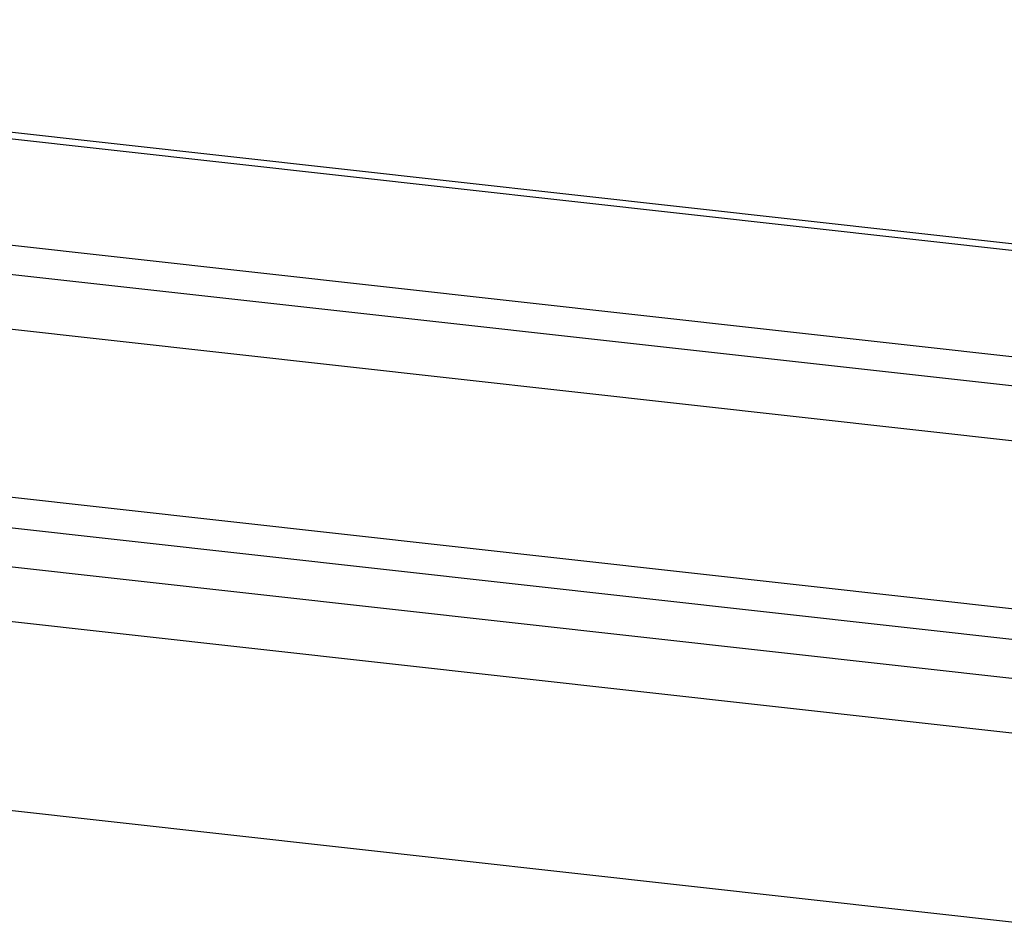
# Model space of a CAD drawing. Header units: inches. Extents: x 0 to 136, y 0 to 88.
# Tile 26 of 30: x 99.25 to 104.89, y 68.16 to 73.38. Entities that reach past the tile are written whole.
import ezdxf

# ---------------------------------------------------------------- set-up
doc = ezdxf.new("R2010")
doc.units = ezdxf.units.IN
doc.header["$LTSCALE"] = 7.48
doc.header["$MEASUREMENT"] = 0
doc.layers.get('0').update_dxf_attribs({"linetype": 'CONTINUOUS'})

msp = doc.modelspace()

# ---------------------------------------------------------------- linework, layer by layer
at = {"color": 7, "linetype": 'Continuous'}
for p, q in [((87.2043, 74.0687), (112.4121, 71.2615)), ((86.3849, 73.5124), (111.5927, 70.7052)), ((86.1162, 73.3751), (111.4399, 70.555)), ((86.0225, 73.0709), (111.3463, 70.2507)), ((86.0225, 72.1069), (111.3463, 69.2867)), ((111.3463, 69.1095), (86.0885, 71.9223))]:
    msp.add_line(p, q, dxfattribs=at)
at = {"color": 3, "linetype": 'Continuous'}
for p, q in [((87.1575, 74.0368), (112.3653, 71.2295)), ((87.1593, 71.5807), (107.2676, 69.3414)), ((106.9421, 69.063), (87.2974, 71.2507)), ((88.862, 69.9951), (105.3775, 68.1558))]:
    msp.add_line(p, q, dxfattribs=at)

doc.saveas('drawing.dxf')
